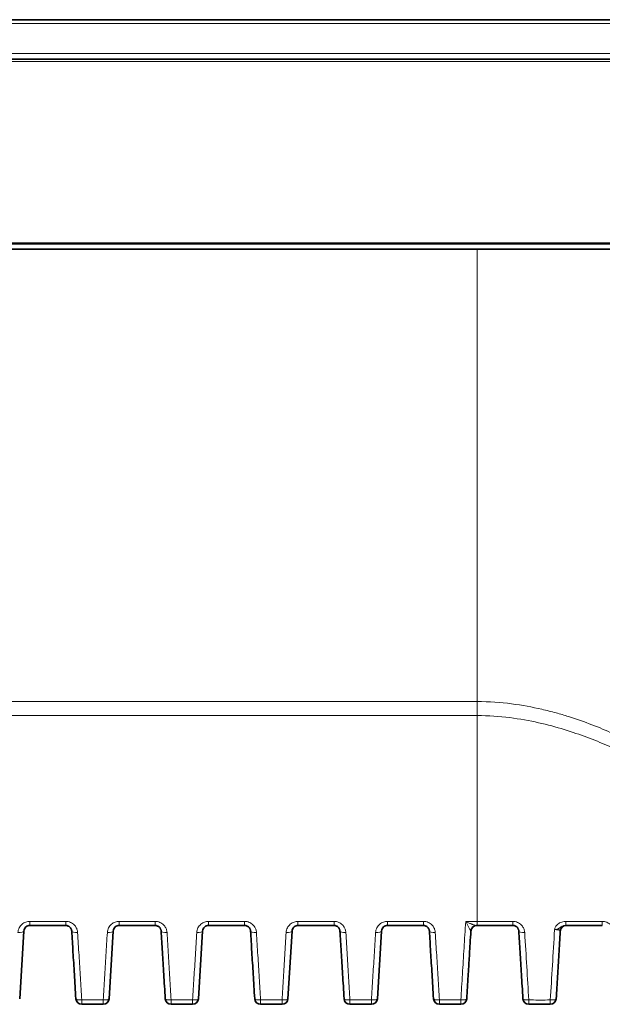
# Model space of a CAD drawing. Header units: millimetres. Extents: x 5 to 589, y 5 to 415.
# Tile 9 of 256: x 221 to 250, y 77 to 127. Entities that reach past the tile are written whole.
import ezdxf

# ---------------------------------------------------------------- set-up
doc = ezdxf.new("R2010")
doc.units = ezdxf.units.MM
doc.layers.add('Sichtbar (ISO)', color=7, linetype='Continuous', lineweight=35)
doc.layers.add('Sichtbar schmal (ISO)', color=7, linetype='Continuous', lineweight=18)

msp = doc.modelspace()

# ---------------------------------------------------------------- linework, layer by layer
at = {"layer": 'Sichtbar (ISO)'}
for p, q in [((167.23341527, 127.44970566), (254.91340525, 127.44970566)), ((167.23344438, 125.4497056), (254.91337985, 125.4497056)), ((167.23340839, 116.06560566), (254.91340839, 116.06560566)), ((178.19752574, 115.79560566), (243.94929775, 115.79560566)), ((243.94929775, 115.79560566), (257.95900574, 115.79560566)), ((220.71046245, 77.7313911), (220.92065665, 81.16803581)), ((223.05492502, 81.44970566), (221.22009613, 81.44970566)), ((225.25341303, 77.7313911), (225.46360722, 81.16803581)), ((227.59787559, 81.44970566), (225.76304671, 81.44970566)), ((229.7963636, 77.7313911), (230.0065578, 81.16803581)), ((232.14082617, 81.44970566), (230.30599728, 81.44970566)), ((234.33931417, 77.7313911), (234.54950837, 81.16803581)), ((236.68377674, 81.44970566), (234.84894786, 81.44970566)), ((238.88226475, 77.7313911), (239.09245894, 81.16803581)), ((241.22672731, 81.44970566), (239.39189843, 81.44970566)), ((243.94930057, 81.44970566), (243.91051531, 81.44970566)), ((245.76967799, 81.44970566), (243.94930057, 81.44970566)), ((250.31262837, 81.44970566), (248.45288534, 81.44970566)), ((223.86399914, 77.44970566), (224.95397259, 77.44970566)), ((228.40694971, 77.44970566), (229.49692316, 77.44970566)), ((232.94990029, 77.44970566), (234.03987373, 77.44970566)), ((237.49285086, 77.44970566), (238.58282431, 77.44970566)), ((242.03580143, 77.44970566), (243.12577488, 77.44970566)), ((246.57875198, 77.44970566), (247.66872554, 77.44970566))]:
    msp.add_line(p, q, dxfattribs=at)
for centre, start, end in [((243.934849, 81.14970566), 90.01792693, 176.499999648), ((248.47779958, 81.14970566), 89.999998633, 176.499999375), ((223.86399914, 77.74970566), 183.500001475, 270), ((224.95397259, 77.74970566), 270, 356.499999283), ((228.40694971, 77.74970566), 183.500001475, 270), ((229.49692316, 77.74970566), 270, 356.499999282), ((232.94990029, 77.74970566), 183.500001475, 270), ((234.03987373, 77.74970566), 270, 356.499999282), ((237.49285086, 77.74970566), 183.500001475, 270), ((238.58282431, 77.74970566), 270, 356.499999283), ((242.03580143, 77.74970566), 183.500001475, 270), ((243.12577488, 77.74970566), 270, 356.499999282), ((246.57875201, 77.74970566), 183.500002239, 269.999994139), ((247.66872545, 77.74970566), 270.000016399, 356.49999993)]:
    msp.add_arc(centre, 0.3, start, end, dxfattribs=at)
for points, knots in [([(254.91289635, 116.09972931), (240.29973576, 116.09970566), (225.68657516, 116.09970566), (196.46025396, 116.09970566), (181.84709336, 116.09970566), (167.23393277, 116.09970566)], [0.0000033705, 0.0000033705, 0.0000033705, 0.0000033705, 4.3839515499, 4.3839515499, 8.7678997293, 8.7678997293, 8.7678997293, 8.7678997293]), ([(220.92065697, 81.16804112), (220.92318923, 81.20939593), (220.93402452, 81.24854577), (220.95201403, 81.28436073), (220.97000431, 81.32017722), (220.99560991, 81.3524716), (221.02512441, 81.37771011), (221.05463891, 81.40294862), (221.0879502, 81.42135508), (221.12141763, 81.43301212), (221.15488505, 81.44466917), (221.18843097, 81.44970566), (221.22009613, 81.44970566)], [0.00001069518, 0.00001069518, 0.00001069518, 0.00001069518, 0.25, 0.25, 0.25, 0.5, 0.5, 0.5, 0.75, 0.75, 0.75, 1, 1, 1, 1]), ([(223.05492502, 81.44970566), (223.07500388, 81.44970447), (223.09506847, 81.44769112), (223.11485998, 81.4436577), (223.13465148, 81.43962428), (223.15416152, 81.433524), (223.17257053, 81.42567583), (223.19097955, 81.41782765), (223.20829277, 81.40823845), (223.22399489, 81.39752692), (223.23969702, 81.3868154), (223.2537918, 81.37498538), (223.26607678, 81.36281347), (223.27836175, 81.35064155), (223.28886532, 81.33815648), (223.29798162, 81.32555642), (223.30709793, 81.31295635), (223.31482266, 81.30024061), (223.32143698, 81.28744227), (223.32805131, 81.27464393), (223.3335528, 81.26176075), (223.33810264, 81.24875331), (223.34265248, 81.23574586), (223.34625404, 81.22261596), (223.34897358, 81.20916526), (223.35169311, 81.19571462), (223.35351384, 81.18194011), (223.35436542, 81.16802088)], [0, 0, 0, 0, 0.11111111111, 0.11111111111, 0.11111111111, 0.22222222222, 0.22222222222, 0.22222222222, 0.33333333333, 0.33333333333, 0.33333333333, 0.44444444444, 0.44444444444, 0.44444444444, 0.55555555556, 0.55555555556, 0.55555555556, 0.66666666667, 0.66666666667, 0.66666666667, 0.77777777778, 0.77777777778, 0.77777777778, 0.88888888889, 0.88888888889, 0.88888888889, 0.99999955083, 0.99999955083, 0.99999955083, 0.99999955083]), ([(225.46360755, 81.16804112), (225.4661398, 81.20939593), (225.4769751, 81.24854577), (225.49496461, 81.28436073), (225.51295489, 81.32017722), (225.53856049, 81.3524716), (225.56807499, 81.37771011), (225.59758949, 81.40294862), (225.63090077, 81.42135508), (225.6643682, 81.43301212), (225.69783563, 81.44466917), (225.73138154, 81.44970566), (225.76304671, 81.44970566)], [0.00001069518, 0.00001069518, 0.00001069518, 0.00001069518, 0.25, 0.25, 0.25, 0.5, 0.5, 0.5, 0.75, 0.75, 0.75, 1, 1, 1, 1]), ([(227.59787559, 81.44970566), (227.61795446, 81.44970447), (227.63801904, 81.44769112), (227.65781055, 81.4436577), (227.67760206, 81.43962428), (227.69711209, 81.433524), (227.71552111, 81.42567583), (227.73393012, 81.41782765), (227.75124334, 81.40823845), (227.76694547, 81.39752692), (227.78264759, 81.3868154), (227.79674238, 81.37498538), (227.80902735, 81.36281347), (227.82131232, 81.35064155), (227.83181589, 81.33815648), (227.8409322, 81.32555642), (227.8500485, 81.31295635), (227.85777323, 81.30024061), (227.86438756, 81.28744227), (227.87100188, 81.27464393), (227.87650337, 81.26176075), (227.88105321, 81.24875331), (227.88560306, 81.23574586), (227.88920462, 81.22261596), (227.89192415, 81.20916526), (227.89464368, 81.19571462), (227.89646442, 81.18194011), (227.89731599, 81.16802088)], [0, 0, 0, 0, 0.11111111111, 0.11111111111, 0.11111111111, 0.22222222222, 0.22222222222, 0.22222222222, 0.33333333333, 0.33333333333, 0.33333333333, 0.44444444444, 0.44444444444, 0.44444444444, 0.55555555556, 0.55555555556, 0.55555555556, 0.66666666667, 0.66666666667, 0.66666666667, 0.77777777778, 0.77777777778, 0.77777777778, 0.88888888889, 0.88888888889, 0.88888888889, 0.99999955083, 0.99999955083, 0.99999955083, 0.99999955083]), ([(230.00655812, 81.16804112), (230.00909037, 81.20939593), (230.01992567, 81.24854577), (230.03791518, 81.28436073), (230.05590546, 81.32017722), (230.08151106, 81.3524716), (230.11102556, 81.37771011), (230.14054006, 81.40294862), (230.17385135, 81.42135508), (230.20731877, 81.43301212), (230.2407862, 81.44466917), (230.27433212, 81.44970566), (230.30599728, 81.44970566)], [0.00001069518, 0.00001069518, 0.00001069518, 0.00001069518, 0.25, 0.25, 0.25, 0.5, 0.5, 0.5, 0.75, 0.75, 0.75, 1, 1, 1, 1]), ([(232.14082617, 81.44970566), (232.16090503, 81.44970447), (232.18096962, 81.44769112), (232.20076113, 81.4436577), (232.22055264, 81.43962428), (232.24006267, 81.433524), (232.25847169, 81.42567583), (232.2768807, 81.41782765), (232.29419392, 81.40823845), (232.30989604, 81.39752692), (232.32559817, 81.38681539), (232.33969295, 81.37498538), (232.35197792, 81.36281346), (232.3642629, 81.35064155), (232.37476646, 81.33815648), (232.38388277, 81.32555641), (232.39299908, 81.31295635), (232.40072381, 81.30024061), (232.40733813, 81.28744227), (232.41395245, 81.27464393), (232.41945394, 81.26176075), (232.42400379, 81.24875331), (232.42855363, 81.23574586), (232.43215519, 81.22261596), (232.43487473, 81.20916526), (232.43759425, 81.19571462), (232.43941499, 81.18194011), (232.44026657, 81.16802088)], [0, 0, 0, 0, 0.11111111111, 0.11111111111, 0.11111111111, 0.22222222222, 0.22222222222, 0.22222222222, 0.33333333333, 0.33333333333, 0.33333333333, 0.44444444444, 0.44444444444, 0.44444444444, 0.55555555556, 0.55555555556, 0.55555555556, 0.66666666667, 0.66666666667, 0.66666666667, 0.77777777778, 0.77777777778, 0.77777777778, 0.88888888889, 0.88888888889, 0.88888888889, 0.99999955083, 0.99999955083, 0.99999955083, 0.99999955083]), ([(234.54950869, 81.16804112), (234.55204095, 81.20939593), (234.56287624, 81.24854577), (234.58086575, 81.28436073), (234.59885603, 81.32017722), (234.62446163, 81.3524716), (234.65397613, 81.37771011), (234.68349064, 81.40294862), (234.71680192, 81.42135508), (234.75026935, 81.43301212), (234.78373677, 81.44466917), (234.81728269, 81.44970566), (234.84894786, 81.44970566)], [0.00001069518, 0.00001069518, 0.00001069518, 0.00001069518, 0.25, 0.25, 0.25, 0.5, 0.5, 0.5, 0.75, 0.75, 0.75, 1, 1, 1, 1]), ([(236.68377674, 81.44970566), (236.70385545, 81.44970447), (236.72391992, 81.44769115), (236.74371137, 81.44365777), (236.76350281, 81.43962438), (236.78301283, 81.43352415), (236.80142186, 81.425676), (236.81983088, 81.41782785), (236.83714414, 81.40823866), (236.85284631, 81.39752713), (236.86854848, 81.3868156), (236.88264332, 81.37498557), (236.89492833, 81.36281363), (236.90721334, 81.35064169), (236.91771694, 81.3381566), (236.92683327, 81.32555652), (236.9359496, 81.31295643), (236.94367434, 81.30024068), (236.95028867, 81.28744233), (236.956903, 81.27464398), (236.9624045, 81.2617608), (236.96695435, 81.24875335), (236.97150419, 81.2357459), (236.97510576, 81.22261599), (236.9778253, 81.20916529), (236.98054482, 81.19571464), (236.98236556, 81.18194012), (236.98321714, 81.16802088)], [0, 0, 0, 0, 0.11111111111, 0.11111111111, 0.11111111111, 0.22222222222, 0.22222222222, 0.22222222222, 0.33333333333, 0.33333333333, 0.33333333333, 0.44444444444, 0.44444444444, 0.44444444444, 0.55555555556, 0.55555555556, 0.55555555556, 0.66666666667, 0.66666666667, 0.66666666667, 0.77777777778, 0.77777777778, 0.77777777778, 0.88888888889, 0.88888888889, 0.88888888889, 0.99999955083, 0.99999955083, 0.99999955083, 0.99999955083]), ([(239.09245927, 81.16804112), (239.09499152, 81.20939593), (239.10582682, 81.24854577), (239.12381633, 81.28436073), (239.14180661, 81.32017722), (239.16741221, 81.3524716), (239.19692671, 81.37771011), (239.22644121, 81.40294862), (239.25975249, 81.42135508), (239.29321992, 81.43301212), (239.32668735, 81.44466917), (239.36023326, 81.44970566), (239.39189843, 81.44970566)], [0.00001069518, 0.00001069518, 0.00001069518, 0.00001069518, 0.25, 0.25, 0.25, 0.5, 0.5, 0.5, 0.75, 0.75, 0.75, 1, 1, 1, 1]), ([(241.22672731, 81.44970566), (241.24680618, 81.44970447), (241.26687077, 81.44769112), (241.28666228, 81.4436577), (241.30645378, 81.43962428), (241.32596382, 81.433524), (241.34437283, 81.42567583), (241.36278185, 81.41782765), (241.38009507, 81.40823845), (241.39579719, 81.39752692), (241.41149932, 81.38681539), (241.4255941, 81.37498538), (241.43787907, 81.36281346), (241.45016404, 81.35064155), (241.46066761, 81.33815648), (241.46978392, 81.32555641), (241.47890022, 81.31295635), (241.48662495, 81.30024061), (241.49323928, 81.28744227), (241.4998536, 81.27464393), (241.50535509, 81.26176075), (241.50990493, 81.24875331), (241.51445478, 81.23574586), (241.51805634, 81.22261596), (241.52077587, 81.20916526), (241.5234954, 81.19571462), (241.52531614, 81.18194011), (241.52616771, 81.16802088)], [0, 0, 0, 0, 0.11111111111, 0.11111111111, 0.11111111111, 0.22222222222, 0.22222222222, 0.22222222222, 0.33333333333, 0.33333333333, 0.33333333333, 0.44444444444, 0.44444444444, 0.44444444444, 0.55555555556, 0.55555555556, 0.55555555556, 0.66666666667, 0.66666666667, 0.66666666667, 0.77777777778, 0.77777777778, 0.77777777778, 0.88888888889, 0.88888888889, 0.88888888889, 0.99999955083, 0.99999955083, 0.99999955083, 0.99999955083]), ([(243.42521532, 77.7313911), (243.44877309, 78.11655736), (243.47224522, 78.50032323), (243.49524656, 78.87639168), (243.50069269, 78.9654352), (243.50611237, 79.0540461), (243.5115212, 79.14247976), (243.52895616, 79.42753892), (243.54627889, 79.71076301), (243.56400922, 80.00065132), (243.57482489, 80.17748594), (243.58579241, 80.35680339), (243.59687192, 80.53795174), (243.60958991, 80.7458889), (243.62245543, 80.95623837), (243.63540857, 81.16802022)], [0, 0, 0, 0, 0.3333333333, 0.3333333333, 0.3333333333, 0.4122582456, 0.4122582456, 0.4122582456, 0.6666666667, 0.6666666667, 0.6666666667, 0.8218582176, 0.8218582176, 0.8218582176, 1, 1, 1, 1]), ([(245.76967799, 81.44970566), (245.78993584, 81.44970443), (245.81015693, 81.44765496), (245.83007601, 81.44356288), (245.84999513, 81.4394708), (245.86960361, 81.43328847), (245.88807428, 81.42535452), (245.90654495, 81.41742057), (245.92388321, 81.40774198), (245.93957468, 81.39696075), (245.95526615, 81.38617952), (245.96931523, 81.37430039), (245.98153738, 81.36210989), (245.99375953, 81.34991938), (246.00418357, 81.33744657), (246.01322316, 81.324879), (246.02226275, 81.31231143), (246.02991306, 81.29964807), (246.03646245, 81.28691351), (246.04301185, 81.27417896), (246.04845796, 81.26137097), (246.05296558, 81.24843803), (246.05747321, 81.23550509), (246.06104592, 81.22244912), (246.06374903, 81.20905347), (246.06645213, 81.19565787), (246.06826798, 81.18191937), (246.06911829, 81.16802086)], [0.00000018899, 0.00000018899, 0.00000018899, 0.00000018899, 0.11111111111, 0.11111111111, 0.11111111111, 0.22222222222, 0.22222222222, 0.22222222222, 0.33333333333, 0.33333333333, 0.33333333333, 0.44444444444, 0.44444444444, 0.44444444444, 0.55555555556, 0.55555555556, 0.55555555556, 0.66666666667, 0.66666666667, 0.66666666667, 0.77777777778, 0.77777777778, 0.77777777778, 0.88888888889, 0.88888888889, 0.88888888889, 0.99999956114, 0.99999956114, 0.99999956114, 0.99999956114])]:
    msp.add_open_spline(points, degree=3, knots=knots, dxfattribs=at)
for points in [[(223.35436543, 81.16802071), (223.37531045, 80.82557273), (223.4187756, 80.11492375), (223.48763037, 78.98915815), (223.53824527, 78.16161185), (223.5645587, 77.7313911)], [(227.897316, 81.16802071), (227.91826102, 80.82557273), (227.96172617, 80.11492375), (228.03058095, 78.98915815), (228.08119585, 78.16161185), (228.10750927, 77.7313911)], [(232.44026658, 81.16802071), (232.46121159, 80.82557273), (232.50467675, 80.11492375), (232.57353152, 78.98915815), (232.62414642, 78.16161185), (232.65045985, 77.7313911)], [(236.98321715, 81.16802071), (237.00416217, 80.82557273), (237.04762732, 80.11492375), (237.11648209, 78.98915815), (237.16709699, 78.16161185), (237.19341042, 77.7313911)], [(241.52616772, 81.16802071), (241.54711274, 80.82557273), (241.59057789, 80.11492375), (241.65943267, 78.98915815), (241.71004757, 78.16161185), (241.73636099, 77.7313911)], [(246.0691183, 81.1680207), (246.08992185, 80.82788561), (246.13319647, 80.12035183), (246.20198808, 78.99561889), (246.25282759, 78.16440034), (246.27931157, 77.7313911)], [(247.96816588, 77.7313911), (247.99149537, 78.11282484), (248.03813161, 78.8753204), (248.10532729, 79.97396019), (248.15372157, 80.76519962), (248.17835914, 81.16802023)]]:
    msp.add_open_spline(points, degree=3, dxfattribs=at)
at = {"layer": 'Sichtbar schmal (ISO)'}
for p, q in [((167.23341207, 127.25668556), (254.91341299, 127.25668556)), ((167.23340935, 125.73923581), (254.91342037, 125.73923581)), ((167.23342178, 125.32143341), (254.91339186, 125.32143341)), ((243.94929399, 92.82355112), (243.94929775, 115.79560566)), ((178.19752763, 92.82355101), (243.94929212, 92.82355112)), ((178.19752336, 92.11248525), (243.94930607, 92.11248761)), ((223.05492502, 81.65930152), (221.22009613, 81.65930152)), ((221.22009613, 81.65930152), (221.22009613, 81.44970566)), ((223.05492502, 81.65930152), (223.05492502, 81.44970566)), ((227.59787559, 81.65930152), (225.76304671, 81.65930152)), ((225.76304671, 81.65930152), (225.76304671, 81.44970566)), ((227.59787559, 81.65930152), (227.59787559, 81.44970566)), ((232.14082617, 81.65930152), (230.30599728, 81.65930152)), ((230.30599728, 81.65930152), (230.30599728, 81.44970566)), ((232.14082617, 81.65930152), (232.14082617, 81.44970566)), ((236.68377674, 81.65930152), (234.84894786, 81.65930152)), ((234.84894786, 81.65930152), (234.84894786, 81.44970566)), ((236.68377674, 81.65930152), (236.68377674, 81.44970566)), ((241.22672731, 81.65930152), (239.39189843, 81.65930152)), ((239.39189843, 81.65930152), (239.39189843, 81.44970566)), ((241.22672731, 81.65930152), (241.22672731, 81.44970566)), ((243.94929951, 81.65930152), (243.37042545, 81.65930145)), ((243.94930057, 81.65930152), (243.94930057, 81.44970566)), ((223.86399914, 77.67066604), (224.95397259, 77.67066604)), ((223.86399914, 77.44970566), (223.86399914, 77.67066604)), ((224.95397259, 77.67066604), (224.95397259, 77.44970566)), ((228.40694971, 77.67066604), (229.49692316, 77.67066604)), ((228.40694971, 77.44970566), (228.40694971, 77.67066604)), ((229.49692316, 77.67066604), (229.49692316, 77.44970566)), ((232.94990029, 77.67066604), (234.03987373, 77.67066604)), ((232.94990029, 77.44970566), (232.94990029, 77.67066604)), ((234.03987373, 77.67066604), (234.03987373, 77.44970566)), ((237.49285086, 77.67066604), (238.58282431, 77.67066604)), ((237.49285086, 77.44970566), (237.49285086, 77.67066604)), ((238.58282431, 77.67066604), (238.58282431, 77.44970566)), ((242.03580143, 77.67066604), (243.12577488, 77.67066604)), ((242.03580143, 77.44970566), (242.03580143, 77.67066604)), ((243.12577488, 77.67066604), (243.12577488, 77.44970566)), ((247.66872562, 77.44970566), (247.66872758, 77.6706109))]:
    msp.add_line(p, q, dxfattribs=at)
for centre, major_axis, ratio, start_param, end_param in [((243.94942607, 92.85860361), (0.00003516, -2), 0.0000691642, 4.7299161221, 5.0946917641), ((243.36861974, 81.75360682), (-0.26594587, 0.56678056), 0.0619634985, 1.7088238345, 2.9707651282), ((243.86533418, -133.5715793), (-2093.09286251, 0.00779049), 0.1028291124, 4.7114796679, 4.7123492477), ((245.7696781, 81.74970566), (0, -0.3), 0.0009360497, 5.0188282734, 6.2831852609), ((248.45288535, 81.74970634), (-0.00000042, -0.3), 0.0023024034, 5.0204525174, 6.283197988), ((244.51692006, -92.63329889), (-1768.26512461, 0.04386447), 0.0985669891, 4.709114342, 4.710165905), ((250.31262819, 81.74970568), (0, -0.30000002), 0.0033815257, 5.0223745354, 6.2831848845), ((220.62121526, 81.18633493), (0.29944045, -0.01831456), 0.2959524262, 4.7304882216, 6.2835391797), ((223.6538059, 81.18633483), (-0.29944044, -0.01831456), 0.2959524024, 6.2831746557, 7.8358823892), ((225.16416584, 81.18633493), (0.29944045, -0.01831456), 0.2959524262, 4.7304882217, 6.2835391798), ((228.19675647, 81.18633483), (-0.29944044, -0.01831456), 0.2959524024, 6.2831746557, 7.8358823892), ((229.70711641, 81.18633493), (0.29944045, -0.01831456), 0.2959524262, 4.7304882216, 6.2835391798), ((232.73970704, 81.18633483), (-0.29944044, -0.01831456), 0.2959524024, 6.2831746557, 7.8358823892), ((234.25006698, 81.18633493), (0.29944045, -0.01831456), 0.2959524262, 4.7304882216, 6.2835391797), ((237.28265762, 81.18633483), (-0.29944044, -0.01831456), 0.2959524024, 6.2831746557, 7.8358823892), ((238.79301756, 81.18633493), (0.29944045, -0.01831456), 0.2959524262, 4.7304882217, 6.2835391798), ((241.82560819, 81.18633483), (-0.29944044, -0.01831456), 0.2959524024, 6.2831746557, 7.8358823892), ((243.91051363, 81.14970566), (0, 0.3), 0.9623687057, 6.283179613, 7.7116043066), ((243.33522545, 81.15070916), (-0.30017112, -0.02066812), 0.2921092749, 3.1034683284, 3.3896758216), ((246.36855876, 81.18633481), (-0.29944044, -0.01831456), 0.2964068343, 6.2831746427, 7.8349442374), ((231.82615355, 312.66170314), (-16.50591291, 264.14098473), 0.0005635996, 3.6157918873, 3.6434577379), ((354.84793159, 1956.33033108), (109.38292695, 1912.29422123), 0.0007809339, 3.3294689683, 3.3392137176), ((223.86399914, 77.74970564), (-0.29944044, -0.01831456), 0.2630079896, 0, 1.5547114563), ((224.95397259, 77.74970565), (0.29944044, -0.01831456), 0.2630079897, 4.7284738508, 6.2831853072), ((228.40694972, 77.74970564), (-0.29944044, -0.01831456), 0.2630079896, 0, 1.5547114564), ((229.49692316, 77.74970565), (0.29944044, -0.01831456), 0.2630079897, 4.7284738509, 6.2831853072), ((232.94990029, 77.74970564), (-0.29944044, -0.01831456), 0.2630079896, 0, 1.5547114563), ((234.03987373, 77.74970565), (0.29944044, -0.01831456), 0.2630079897, 4.7284738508, 6.2831853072), ((237.49285086, 77.74970564), (-0.29944044, -0.01831456), 0.2630079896, 0, 1.5547114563), ((238.58282431, 77.74970565), (0.29944044, -0.01831456), 0.2630079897, 4.7284738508, 6.2831853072), ((242.03580144, 77.74970564), (-0.29944044, -0.01831456), 0.2630079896, 0, 1.5547114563), ((243.12577488, 77.74970565), (0.29944044, -0.01831456), 0.2630079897, 4.7284738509, 6.2831853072), ((246.57875201, 77.74970563), (-0.29944044, -0.01831456), 0.2631055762, 0, 1.5547311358), ((246.57875194, 77.74970566), (0, -0.3), 0.0000267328, 0, 1.3040837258), ((247.66872545, 77.74970566), (0.29944039, -0.01831456), 0.2631911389, 4.7284921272, 6.2831851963)]:
    msp.add_ellipse(centre, major_axis=major_axis, ratio=ratio, start_param=start_param, end_param=end_param, dxfattribs=at)
for points, knots in [([(243.94929399, 92.82355112), (244.56835316, 92.82355824), (245.15355534, 92.77977397), (245.70118597, 92.70988823), (246.2488166, 92.64000248), (246.75887858, 92.54401353), (247.23872862, 92.43310594), (247.48729701, 92.37565441), (247.72777344, 92.31414866), (247.96053961, 92.24974464), (248.17711802, 92.18981961), (248.38702314, 92.12738138), (248.59061887, 92.0631861), (249.01302774, 91.92999738), (249.40821562, 91.78944283), (249.78256015, 91.64525929), (250.15690467, 91.50107576), (250.51040237, 91.35326501), (250.84667599, 91.20424003), (251.1829496, 91.05521505), (251.50199786, 90.90497651), (251.80655187, 90.75505528), (251.83145889, 90.74279442), (251.85626916, 90.73053566), (251.88098117, 90.71828098), (252.15843868, 90.58068988), (252.42353307, 90.4436179), (252.67469007, 90.30985785), (252.9482166, 90.16418433), (253.20521539, 90.02243748), (253.45187527, 89.88331773), (253.56976657, 89.81682533), (253.68526801, 89.75091466), (253.79985609, 89.68489513), (253.92501669, 89.61278428), (254.04908658, 89.54054378), (254.17385011, 89.46719034), (254.4128382, 89.32667973), (254.65448587, 89.18215704), (254.90991921, 89.02626796), (255.1653518, 88.87037933), (255.43456273, 88.70313054), (255.71249823, 88.52680115)], [0, 0, 0, 0, 0.09090909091, 0.09090909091, 0.09090909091, 0.18181818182, 0.18181818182, 0.18181818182, 0.22891023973, 0.22891023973, 0.22891023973, 0.27272727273, 0.27272727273, 0.27272727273, 0.36363636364, 0.36363636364, 0.36363636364, 0.45454545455, 0.45454545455, 0.45454545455, 0.54545454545, 0.54545454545, 0.54545454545, 0.55288926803, 0.55288926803, 0.55288926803, 0.63636363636, 0.63636363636, 0.63636363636, 0.72727272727, 0.72727272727, 0.72727272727, 0.77072280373, 0.77072280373, 0.77072280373, 0.81818181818, 0.81818181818, 0.81818181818, 0.90909090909, 0.90909090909, 0.90909090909, 0.99999973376, 0.99999973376, 0.99999973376, 0.99999973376]), ([(243.94930607, 92.11248761), (244.53318172, 92.11249271), (245.64056736, 92.03101483), (247.10132368, 91.76244887), (248.39937291, 91.40930402), (249.54914394, 91.01359844), (250.58455415, 90.5962421), (251.52482647, 90.17086959), (252.38332291, 89.74627188), (253.148506, 89.34282291), (253.85567616, 88.95340301), (254.57916841, 88.54035617), (255.11715295, 88.22115901), (255.395009, 88.05268943)], [0.0000002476, 0.0000002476, 0.0000002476, 0.0000002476, 0.09090909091, 0.18181818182, 0.27272727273, 0.36363636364, 0.45454545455, 0.54545454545, 0.63636363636, 0.72727272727, 0.81818181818, 0.90909090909, 0.9999998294, 0.9999998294, 0.9999998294, 0.9999998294]), ([(220.62121526, 81.09739774), (220.62621464, 81.1783522), (220.64754765, 81.25745303), (220.68376106, 81.32912817), (220.71997447, 81.40080331), (220.77106829, 81.46505311), (220.82995021, 81.51550992), (220.88883214, 81.56596672), (220.95550219, 81.60263191), (221.02262363, 81.62596105), (221.08974506, 81.64929019), (221.15731788, 81.65928319), (221.22009613, 81.65930152)], [0, 0, 0, 0, 0.25, 0.25, 0.25, 0.5, 0.5, 0.5, 0.75, 0.75, 0.75, 1, 1, 1, 1]), ([(225.16416584, 81.09739774), (225.16916522, 81.1783522), (225.19049823, 81.25745303), (225.22671164, 81.32912817), (225.26292505, 81.40080331), (225.31401886, 81.46505311), (225.37290079, 81.51550992), (225.43178272, 81.56596672), (225.49845277, 81.60263191), (225.5655742, 81.62596105), (225.63269564, 81.64929019), (225.70026846, 81.65928319), (225.76304671, 81.65930152)], [0, 0, 0, 0, 0.25, 0.25, 0.25, 0.5, 0.5, 0.5, 0.75, 0.75, 0.75, 1, 1, 1, 1]), ([(229.70711641, 81.09739774), (229.71211579, 81.1783522), (229.7334488, 81.25745303), (229.76966221, 81.32912817), (229.80587562, 81.40080331), (229.85696943, 81.46505311), (229.91585136, 81.51550992), (229.97473329, 81.56596672), (230.04140334, 81.60263191), (230.10852478, 81.62596105), (230.17564621, 81.64929019), (230.24321903, 81.65928319), (230.30599728, 81.65930152)], [0, 0, 0, 0, 0.25, 0.25, 0.25, 0.5, 0.5, 0.5, 0.75, 0.75, 0.75, 1, 1, 1, 1]), ([(234.25006698, 81.09739774), (234.25506636, 81.1783522), (234.27639937, 81.25745303), (234.31261278, 81.32912817), (234.3488262, 81.40080331), (234.39992001, 81.46505311), (234.45880193, 81.51550992), (234.51768386, 81.56596672), (234.58435391, 81.60263191), (234.65147535, 81.62596105), (234.71859678, 81.64929019), (234.7861696, 81.65928319), (234.84894786, 81.65930152)], [0, 0, 0, 0, 0.25, 0.25, 0.25, 0.5, 0.5, 0.5, 0.75, 0.75, 0.75, 1, 1, 1, 1]), ([(238.79301756, 81.09739774), (238.79801694, 81.1783522), (238.81934995, 81.25745303), (238.85556336, 81.32912817), (238.89177677, 81.40080331), (238.94287058, 81.46505311), (239.00175251, 81.51550992), (239.06063444, 81.56596672), (239.12730449, 81.60263191), (239.19442592, 81.62596105), (239.26154736, 81.64929019), (239.32912018, 81.65928319), (239.39189843, 81.65930152)], [0, 0, 0, 0, 0.25, 0.25, 0.25, 0.5, 0.5, 0.5, 0.75, 0.75, 0.75, 1, 1, 1, 1]), ([(243.12577488, 77.67066605), (243.15238356, 78.10434722), (243.17918557, 78.54122663), (243.20617333, 78.9811777), (243.23316108, 79.42112878), (243.26033457, 79.86415197), (243.28770858, 80.31048465), (243.31508258, 80.75681732), (243.34265709, 81.20645902), (243.37042545, 81.65930142)], [0, 0, 0, 0, 0.3333333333, 0.3333333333, 0.3333333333, 0.6666666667, 0.6666666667, 0.6666666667, 1, 1, 1, 1]), ([(243.37042545, 81.65930147), (243.39723543, 81.64579464), (243.42299392, 81.63310206), (243.44762138, 81.62122204), (243.47224885, 81.60934202), (243.49574529, 81.59827224), (243.51822122, 81.58790495), (243.54069714, 81.57753765), (243.56215255, 81.56787442), (243.58263276, 81.55886054), (243.60311298, 81.54984665), (243.62261801, 81.54148159), (243.64122478, 81.53370402), (243.65983155, 81.52592646), (243.67754006, 81.51873797), (243.69432809, 81.5121264), (243.71111613, 81.50551484), (243.72698369, 81.49947879), (243.74197361, 81.49398081), (243.75696353, 81.48848282), (243.7710758, 81.48352789), (243.78413971, 81.47915317), (243.79720363, 81.47477846), (243.80921918, 81.47097177), (243.82051131, 81.4676173), (243.83180344, 81.46426282), (243.84237215, 81.4613506), (243.85265928, 81.45880879), (243.8629464, 81.45626698), (243.87295194, 81.45408637), (243.88273457, 81.45244466), (243.89251717, 81.45080296), (243.90207686, 81.44971049), (243.91051531, 81.44970566)], [0, 0, 0, 0, 0.09090909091, 0.09090909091, 0.09090909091, 0.18181818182, 0.18181818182, 0.18181818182, 0.27272727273, 0.27272727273, 0.27272727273, 0.36363636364, 0.36363636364, 0.36363636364, 0.45454545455, 0.45454545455, 0.45454545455, 0.54545454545, 0.54545454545, 0.54545454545, 0.63636363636, 0.63636363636, 0.63636363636, 0.72727272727, 0.72727272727, 0.72727272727, 0.81818181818, 0.81818181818, 0.81818181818, 0.90909090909, 0.90909090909, 0.90909090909, 0.99999977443, 0.99999977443, 0.99999977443, 0.99999977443]), ([(248.45222703, 81.65874216), (248.40227562, 81.65875146), (248.3558617, 81.65308621), (248.3130133, 81.64361766), (248.27016491, 81.63414912), (248.23088205, 81.62087728), (248.19503378, 81.6050778), (248.1591855, 81.58927832), (248.12677182, 81.57095123), (248.09742339, 81.5508412), (248.06807496, 81.53073118), (248.04179178, 81.50883821), (248.01872072, 81.48600279), (247.99564965, 81.46316736), (247.9757907, 81.43938949), (247.95893204, 81.41572622), (247.94207338, 81.39206294), (247.92821501, 81.36851439), (247.9172554, 81.34448538), (247.9062958, 81.32045637), (247.89823496, 81.29594661), (247.89321267, 81.27768644), (247.88819038, 81.25942628), (247.88620663, 81.24741636), (247.88719258, 81.23941908)], [0.00000000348, 0.00000000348, 0.00000000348, 0.00000000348, 0.125, 0.125, 0.125, 0.25, 0.25, 0.25, 0.375, 0.375, 0.375, 0.5, 0.5, 0.5, 0.625, 0.625, 0.625, 0.75, 0.75, 0.75, 0.875, 0.875, 0.875, 1, 1, 1, 1]), ([(250.91066027, 81.09618518), (250.90556627, 81.17871002), (250.86379439, 81.32703344), (250.72947944, 81.50829282), (250.53853134, 81.62812087), (250.39155153, 81.65816037), (250.31166207, 81.65819216)], [0, 0, 0, 0, 0.25, 0.5, 0.75, 0.99999993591, 0.99999993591, 0.99999993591, 0.99999993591]), ([(223.6538059, 81.09739773), (223.67759175, 80.70952913), (223.70123469, 80.32401995), (223.72472905, 79.940964), (223.74822341, 79.55790805), (223.77156918, 79.17730568), (223.79477969, 78.7989415), (223.81799019, 78.42057732), (223.84106542, 78.04445097), (223.86399914, 77.67066605)], [0.00000000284, 0.00000000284, 0.00000000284, 0.00000000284, 0.33333333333, 0.33333333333, 0.33333333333, 0.66666666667, 0.66666666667, 0.66666666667, 1, 1, 1, 1]), ([(224.95397259, 77.67066605), (224.97690246, 78.04438825), (224.99997513, 78.42047298), (225.02318549, 78.7988348), (225.04639584, 79.17719663), (225.06974388, 79.55783582), (225.0932397, 79.94091544), (225.11673551, 80.32399506), (225.14037911, 80.70951483), (225.16416583, 81.09739773)], [0, 0, 0, 0, 0.33333333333, 0.33333333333, 0.33333333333, 0.66666666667, 0.66666666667, 0.66666666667, 0.99999999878, 0.99999999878, 0.99999999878, 0.99999999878]), ([(228.19675647, 81.09739773), (228.22054232, 80.70952913), (228.24418527, 80.32401995), (228.26767963, 79.940964), (228.29117398, 79.55790805), (228.31451976, 79.17730568), (228.33773026, 78.7989415), (228.36094076, 78.42057732), (228.38401599, 78.04445097), (228.40694971, 77.67066605)], [0.00000000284, 0.00000000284, 0.00000000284, 0.00000000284, 0.33333333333, 0.33333333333, 0.33333333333, 0.66666666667, 0.66666666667, 0.66666666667, 1, 1, 1, 1]), ([(229.49692316, 77.67066605), (229.51985303, 78.04438825), (229.54292571, 78.42047298), (229.56613606, 78.7988348), (229.58934642, 79.17719663), (229.61269445, 79.55783582), (229.63619027, 79.94091544), (229.65968609, 80.32399506), (229.68332968, 80.70951483), (229.70711641, 81.09739773)], [0, 0, 0, 0, 0.33333333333, 0.33333333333, 0.33333333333, 0.66666666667, 0.66666666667, 0.66666666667, 0.99999999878, 0.99999999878, 0.99999999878, 0.99999999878]), ([(232.73970704, 81.09739773), (232.7634929, 80.70952913), (232.78713584, 80.32401995), (232.8106302, 79.940964), (232.83412456, 79.55790805), (232.85747033, 79.17730568), (232.88068083, 78.7989415), (232.90389134, 78.42057732), (232.92696657, 78.04445097), (232.94990029, 77.67066605)], [0.00000000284, 0.00000000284, 0.00000000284, 0.00000000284, 0.33333333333, 0.33333333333, 0.33333333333, 0.66666666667, 0.66666666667, 0.66666666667, 1, 1, 1, 1]), ([(234.03987373, 77.67066605), (234.06280361, 78.04438825), (234.08587628, 78.42047298), (234.10908664, 78.7988348), (234.13229699, 79.17719663), (234.15564503, 79.55783582), (234.17914084, 79.94091544), (234.20263666, 80.32399506), (234.22628025, 80.70951483), (234.25006698, 81.09739773)], [0, 0, 0, 0, 0.33333333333, 0.33333333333, 0.33333333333, 0.66666666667, 0.66666666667, 0.66666666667, 0.99999999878, 0.99999999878, 0.99999999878, 0.99999999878]), ([(237.28265762, 81.09739773), (237.30644347, 80.70952913), (237.33008641, 80.32401995), (237.35358077, 79.940964), (237.37707513, 79.55790805), (237.4004209, 79.17730568), (237.42363141, 78.7989415), (237.44684191, 78.42057732), (237.46991714, 78.04445097), (237.49285086, 77.67066605)], [0.00000000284, 0.00000000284, 0.00000000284, 0.00000000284, 0.33333333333, 0.33333333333, 0.33333333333, 0.66666666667, 0.66666666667, 0.66666666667, 1, 1, 1, 1]), ([(238.58282431, 77.67066605), (238.60575418, 78.04438825), (238.62882685, 78.42047298), (238.65203721, 78.7988348), (238.67524757, 79.17719663), (238.6985956, 79.55783582), (238.72209142, 79.94091544), (238.74558723, 80.32399506), (238.76923083, 80.70951483), (238.79301756, 81.09739773)], [0, 0, 0, 0, 0.33333333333, 0.33333333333, 0.33333333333, 0.66666666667, 0.66666666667, 0.66666666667, 0.99999999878, 0.99999999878, 0.99999999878, 0.99999999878]), ([(241.82560819, 81.09739773), (241.84939404, 80.70952913), (241.87303699, 80.32401995), (241.89653135, 79.940964), (241.9200257, 79.55790805), (241.94337148, 79.17730568), (241.96658198, 78.7989415), (241.98979248, 78.42057732), (242.01286771, 78.04445097), (242.03580143, 77.67066605)], [0.00000000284, 0.00000000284, 0.00000000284, 0.00000000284, 0.33333333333, 0.33333333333, 0.33333333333, 0.66666666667, 0.66666666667, 0.66666666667, 1, 1, 1, 1]), ([(248.45288534, 81.44970547), (248.4263501, 81.4497054), (248.40078584, 81.44687192), (248.37680246, 81.44210781), (248.35905356, 81.43858213), (248.34215717, 81.43401031), (248.325984, 81.42867322), (248.32030289, 81.42679847), (248.31470963, 81.42482808), (248.30919521, 81.42277003), (248.28798217, 81.41485308), (248.26796938, 81.40567417), (248.24870781, 81.3955734), (248.23279904, 81.38723083), (248.21740948, 81.37824256), (248.20243327, 81.368945), (248.199277, 81.36698552), (248.19613842, 81.36501229), (248.19301565, 81.36302836), (248.17507558, 81.3516309), (248.15767544, 81.33987177), (248.13976557, 81.32789976), (248.13484647, 81.32461154), (248.12988675, 81.32131396), (248.12488296, 81.31800464), (248.11166854, 81.30926511), (248.09813964, 81.30044683), (248.08432478, 81.29146923), (248.07869457, 81.28781043), (248.07302682, 81.28403928), (248.06707949, 81.28037312), (248.05290805, 81.27163731), (248.03731433, 81.26360136), (248.0153762, 81.25853675), (248.0051248, 81.25617012), (247.9935995, 81.25457591), (247.98073692, 81.25307737), (247.96869125, 81.25167401), (247.95547121, 81.25035344), (247.94121658, 81.2485629), (247.92855167, 81.24697204), (247.9150727, 81.24500976), (247.90101926, 81.24230023), (247.89646613, 81.24142238), (247.89185368, 81.24046615), (247.88719258, 81.23941929)], [0.00000072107, 0.00000072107, 0.00000072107, 0.00000072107, 0.125, 0.125, 0.125, 0.21750571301, 0.21750571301, 0.21750571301, 0.25, 0.25, 0.25, 0.375, 0.375, 0.375, 0.47824163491, 0.47824163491, 0.47824163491, 0.5, 0.5, 0.5, 0.625, 0.625, 0.625, 0.65933231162, 0.65933231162, 0.65933231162, 0.75, 0.75, 0.75, 0.78695137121, 0.78695137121, 0.78695137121, 0.875, 0.875, 0.875, 0.91614396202, 0.91614396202, 0.91614396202, 0.95467487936, 0.95467487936, 0.95467487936, 0.9889086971, 0.9889086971, 0.9889086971, 1, 1, 1, 1]), ([(247.88719258, 81.23941929), (247.89180264, 81.23967768), (247.8964029, 81.23990431), (247.90098661, 81.24009899), (247.90895719, 81.24043752), (247.91687761, 81.24067943), (247.92471327, 81.24082596), (247.93009602, 81.24092662), (247.93543881, 81.24098146), (247.9407482, 81.24099143), (247.94761239, 81.24100432), (247.95442092, 81.24094231), (247.9611871, 81.24080596), (247.9672624, 81.24068353), (247.97330302, 81.24050033), (247.97933411, 81.24025319), (247.98521548, 81.24001217), (247.99108788, 81.23971033), (247.99697056, 81.23934239), (248.00382545, 81.23891363), (248.01069347, 81.23839499), (248.01759455, 81.23777201), (248.02268886, 81.23731214), (248.02780091, 81.23679528), (248.03293376, 81.23621412), (248.04073618, 81.23533071), (248.04858619, 81.23430106), (248.05641485, 81.23310001), (248.06071299, 81.2324406), (248.06500423, 81.23172948), (248.06927526, 81.23096265), (248.07792475, 81.2294097), (248.08649083, 81.22763193), (248.09474903, 81.22562285), (248.09799601, 81.22483291), (248.10119541, 81.22400739), (248.10433516, 81.22314671), (248.11311857, 81.22073896), (248.12143231, 81.21805536), (248.12900059, 81.21514477), (248.13101845, 81.21436875), (248.13298374, 81.21357675), (248.13489277, 81.2127701), (248.14267562, 81.2094815), (248.14953143, 81.20593739), (248.15540401, 81.20214578), (248.15637458, 81.20151913), (248.15731806, 81.2008857), (248.15823402, 81.20024549), (248.16469208, 81.19573159), (248.16981653, 81.19087692), (248.173339, 81.18550711), (248.17686147, 81.1801373), (248.17873954, 81.17425717), (248.17835915, 81.16802023)], [0.00000000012, 0.00000000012, 0.00000000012, 0.00000000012, 0.03651108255, 0.03651108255, 0.03651108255, 0.1, 0.1, 0.1, 0.14361404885, 0.14361404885, 0.14361404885, 0.2, 0.2, 0.2, 0.25062846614, 0.25062846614, 0.25062846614, 0.3, 0.3, 0.3, 0.35753113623, 0.35753113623, 0.35753113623, 0.4, 0.4, 0.4, 0.46455670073, 0.46455670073, 0.46455670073, 0.5, 0.5, 0.5, 0.57177816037, 0.57177816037, 0.57177816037, 0.6, 0.6, 0.6, 0.67895023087, 0.67895023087, 0.67895023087, 0.7, 0.7, 0.7, 0.78581682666, 0.78581682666, 0.78581682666, 0.8, 0.8, 0.8, 0.9, 0.9, 0.9, 0.99999999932, 0.99999999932, 0.99999999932, 0.99999999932]), ([(246.57875969, 77.67063717), (246.89719845, 77.66955105), (247.26028324, 77.66197718), (247.62386682, 77.67081908), (247.66872757, 77.67061092)], [0, 0, 0, 0, 0.8765061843, 1, 1, 1, 1])]:
    msp.add_open_spline(points, degree=3, knots=knots, dxfattribs=at)
for points in [[(243.94929846, 81.65930152), (243.94929941, 84.93154774), (243.94930035, 88.41594311), (243.9493013, 92.11248761)], [(223.05492502, 81.65930152), (223.09496053, 81.65929971), (223.17541271, 81.65131778), (223.29240233, 81.6148546), (223.39630106, 81.55744518), (223.48082382, 81.48661266), (223.54381523, 81.41185669), (223.59018215, 81.33577698), (223.62318096, 81.25866516), (223.6448022, 81.18012229), (223.65210641, 81.12510452), (223.6538059, 81.09739775)], [(227.59787559, 81.65930152), (227.6379111, 81.65929971), (227.71836329, 81.65131778), (227.83535291, 81.6148546), (227.93925164, 81.55744518), (228.0237744, 81.48661266), (228.0867658, 81.41185669), (228.13313273, 81.33577698), (228.16613153, 81.25866516), (228.18775277, 81.18012229), (228.19505698, 81.12510452), (228.19675647, 81.09739775)], [(232.14082617, 81.65930152), (232.18086168, 81.65929971), (232.26131387, 81.65131777), (232.37830349, 81.6148546), (232.48220222, 81.55744518), (232.56672498, 81.48661265), (232.62971638, 81.41185669), (232.6760833, 81.33577698), (232.70908211, 81.25866516), (232.73070335, 81.18012229), (232.73800756, 81.12510452), (232.73970704, 81.09739775)], [(236.68377674, 81.65930152), (236.72381194, 81.65929971), (236.80426367, 81.6513179), (236.92125321, 81.61485496), (237.02515216, 81.55744563), (237.10967524, 81.48661299), (237.17266682, 81.41185689), (237.21903381, 81.3357771), (237.25203265, 81.25866524), (237.27365391, 81.18012234), (237.28095813, 81.12510454), (237.28265762, 81.09739775)], [(241.22672731, 81.65930152), (241.26676282, 81.65929971), (241.34721502, 81.65131777), (241.46420464, 81.6148546), (241.56810337, 81.55744518), (241.65262612, 81.48661265), (241.71561753, 81.41185669), (241.76198445, 81.33577698), (241.79498325, 81.25866516), (241.81660449, 81.18012229), (241.8239087, 81.12510452), (241.82560819, 81.09739775)], [(245.76941063, 81.65920594), (245.80979571, 81.65919991), (245.89086858, 81.6510662), (246.00843526, 81.61410054), (246.11247697, 81.55614364), (246.19672196, 81.48500706), (246.25923846, 81.41031887), (246.30516417, 81.33454933), (246.33783635, 81.25788524), (246.35929347, 81.1797839), (246.36658563, 81.12491146), (246.36828612, 81.09724605)]]:
    msp.add_open_spline(points, degree=3, dxfattribs=at)

doc.saveas('drawing.dxf')
